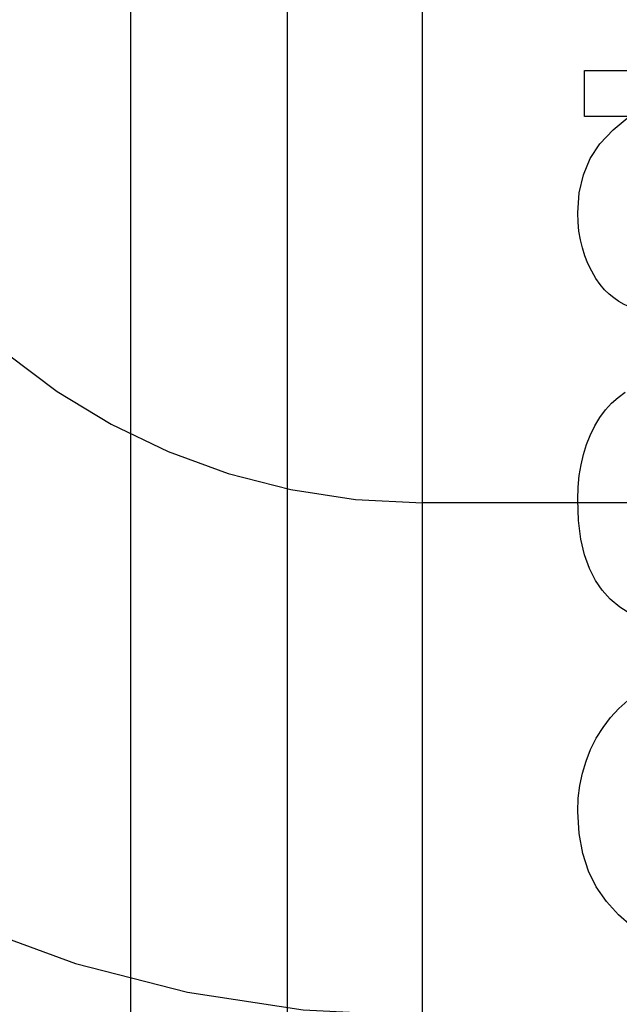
# Model space of a CAD drawing. Header units: inches. Extents: x 0 to 207, y 0 to 134.
# Tile 20 of 68: x 72.12 to 72.248, y 68.059 to 68.27. Entities that reach past the tile are written whole.
import ezdxf

# ---------------------------------------------------------------- set-up
doc = ezdxf.new("R2010")
doc.units = ezdxf.units.IN
doc.header["$LTSCALE"] = 11.383625
doc.header["$MEASUREMENT"] = 0
doc.linetypes.add('HIDDEN', pattern=[0.2, 0.1, -0.1])
doc.layers.add('DEFAULT_2', color=8, linetype='HIDDEN')
doc.layers.add('RIGHTHAND_DOOR_ASSEMBLY', color=7, linetype='CONTINUOUS')

msp = doc.modelspace()

# ---------------------------------------------------------------- linework, layer by layer
at = {"layer": 'DEFAULT_2', "color": 8, "linetype": 'HIDDEN'}
for p, q in [((72.20624, 65.19731), (72.20624, 70.69782)), ((72.14374, 67.84916), (72.14374, 68.59221)), ((72.24102, 68.25925), (72.30622, 68.25925)), ((72.24102, 68.24936), (72.24102, 68.25925)), ((72.2506, 68.24936), (72.24102, 68.24936)), ((72.70624, 68.16649), (72.20624, 68.16649))]:
    msp.add_line(p, q, dxfattribs=at)
for points in [[(72.23955, 68.22867), (72.2399, 68.23297), (72.24081, 68.23687), (72.24226, 68.24034), (72.24433, 68.24351), (72.24713, 68.24653), (72.2506, 68.24936)], [(72.24176, 68.21787), (72.2411, 68.2195), (72.24056, 68.22119), (72.24013, 68.22294), (72.23981, 68.22477), (72.23962, 68.22668), (72.23955, 68.22867)], [(72.24729, 68.21044), (72.24629, 68.21123), (72.24533, 68.2122), (72.24438, 68.21333), (72.24347, 68.21464), (72.2426, 68.21616), (72.24176, 68.21787)], [(72.2555, 68.20702), (72.25382, 68.20742), (72.25226, 68.2079), (72.25084, 68.20845), (72.24954, 68.20906), (72.24836, 68.20972), (72.24729, 68.21044)], [(72.24222, 68.18096), (72.24322, 68.18301), (72.24432, 68.18484), (72.24551, 68.18644), (72.24681, 68.18786), (72.24822, 68.18913), (72.24974, 68.19024)], [(72.23955, 68.16722), (72.23964, 68.16986), (72.23988, 68.17235), (72.24027, 68.17469), (72.2408, 68.1769), (72.24144, 68.17899), (72.24222, 68.18096)], [(72.24481, 68.14781), (72.24335, 68.14988), (72.2421, 68.1524), (72.24104, 68.15533), (72.24024, 68.15874), (72.23975, 68.16271), (72.23955, 68.16722)], [(72.26049, 68.13935), (72.25686, 68.14021), (72.25366, 68.14129), (72.25094, 68.14261), (72.2486, 68.14415), (72.24655, 68.14588), (72.24481, 68.14781)], [(72.24354, 68.11602), (72.24498, 68.11836), (72.24659, 68.12048), (72.24834, 68.12239), (72.25027, 68.1241), (72.2524, 68.12564), (72.25471, 68.12701)], [(72.23955, 68.10031), (72.23967, 68.10315), (72.24001, 68.10589), (72.24057, 68.10853), (72.24134, 68.1111), (72.24233, 68.11359), (72.24354, 68.11602)], [(72.24832, 68.07813), (72.2457, 68.081), (72.24355, 68.08416), (72.24186, 68.08755), (72.24063, 68.09131), (72.23986, 68.09558), (72.23955, 68.10031)], [(72.27362, 68.06973), (72.26773, 68.07006), (72.26257, 68.07084), (72.25817, 68.0721), (72.2544, 68.07376), (72.2511, 68.07576), (72.24832, 68.07813)]]:
    msp.add_lwpolyline(points, dxfattribs=at)
for radius in [0.25, 0.14]:
    msp.add_arc((72.20624, 68.30649), radius, 90, 270, dxfattribs=at)
at = {"layer": 'RIGHTHAND_DOOR_ASSEMBLY', "color": 3, "linetype": 'Continuous'}
msp.add_line((72.17724, 76.41449), (72.17724, 59.91449), dxfattribs=at)

doc.saveas('drawing.dxf')
